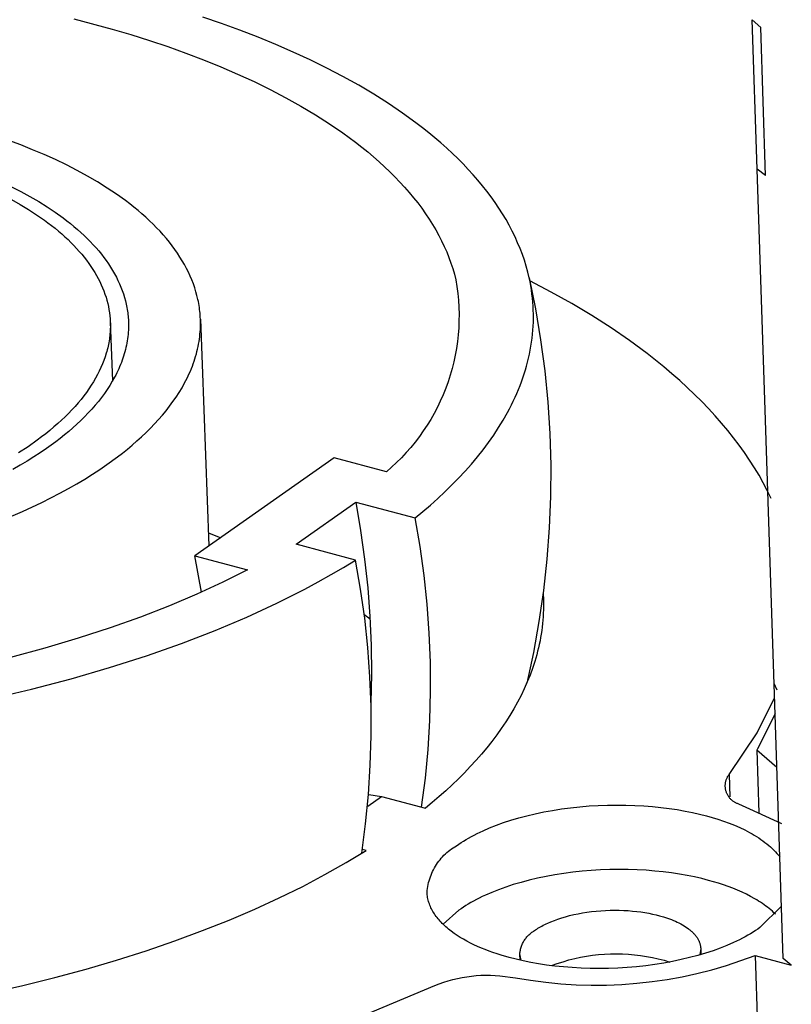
# Model space of a CAD drawing. Header units: millimetres. Extents: x 10249 to 12819, y -11746 to -10122.
# Tile 29 of 37: x 12252 to 12271, y -10481 to -10457. Entities that reach past the tile are written whole.
import ezdxf

# ---------------------------------------------------------------- set-up
doc = ezdxf.new("R2010")
doc.units = ezdxf.units.MM
doc.layers.add('Make2D$Visible$Curvas', color=7, linetype='Continuous')

msp = doc.modelspace()

# ---------------------------------------------------------------- linework, layer by layer
at = {"layer": 'Make2D$Visible$Curvas', "color": 7, "lineweight": -3, "true_color": 0xededed}
for p, q in [((12253.533, -10456.768), (12254.461, -10457.016)), ((12257.124, -10456.881), (12256.669, -10456.725)), ((12254.461, -10457.016), (12254.918, -10457.151)), ((12257.572, -10457.044), (12257.124, -10456.881)), ((12270.167, -10460.428), (12270.048, -10456.789)), ((12270.048, -10456.789), (12270.255, -10456.979)), ((12270.372, -10460.585), (12270.255, -10456.979)), ((12254.918, -10457.151), (12255.37, -10457.293)), ((12258.014, -10457.215), (12257.572, -10457.044)), ((12258.447, -10457.393), (12258.014, -10457.215)), ((12255.37, -10457.293), (12255.815, -10457.443)), ((12255.815, -10457.443), (12256.254, -10457.6)), ((12258.871, -10457.578), (12258.447, -10457.393)), ((12256.254, -10457.6), (12256.684, -10457.763)), ((12259.286, -10457.769), (12258.871, -10457.578)), ((12256.684, -10457.763), (12257.106, -10457.934)), ((12257.106, -10457.934), (12257.518, -10458.112)), ((12259.69, -10457.968), (12259.286, -10457.769)), ((12260.083, -10458.174), (12259.69, -10457.968)), ((12257.518, -10458.112), (12257.921, -10458.297)), ((12260.465, -10458.386), (12260.083, -10458.174)), ((12257.921, -10458.297), (12258.312, -10458.489)), ((12260.834, -10458.605), (12260.465, -10458.386)), ((12258.312, -10458.489), (12258.692, -10458.688)), ((12258.692, -10458.688), (12259.059, -10458.893)), ((12261.189, -10458.83), (12260.834, -10458.605)), ((12259.059, -10458.893), (12259.413, -10459.104)), ((12261.531, -10459.061), (12261.189, -10458.83)), ((12259.413, -10459.104), (12259.753, -10459.322)), ((12261.858, -10459.298), (12261.531, -10459.061)), ((12259.753, -10459.322), (12260.079, -10459.545)), ((12262.016, -10459.419), (12261.858, -10459.298)), ((12262.17, -10459.541), (12262.016, -10459.419)), ((12260.079, -10459.545), (12260.236, -10459.659)), ((12260.236, -10459.659), (12260.39, -10459.774)), ((12262.32, -10459.665), (12262.17, -10459.541)), ((12252.238, -10459.839), (12251.946, -10459.73)), ((12252.524, -10459.953), (12252.238, -10459.839)), ((12260.39, -10459.774), (12260.539, -10459.891)), ((12260.539, -10459.891), (12260.685, -10460.009)), ((12262.466, -10459.789), (12262.32, -10459.665)), ((12262.608, -10459.915), (12262.466, -10459.789)), ((12252.805, -10460.072), (12252.524, -10459.953)), ((12253.08, -10460.196), (12252.805, -10460.072)), ((12260.685, -10460.009), (12260.826, -10460.128)), ((12260.826, -10460.128), (12260.963, -10460.248)), ((12262.746, -10460.043), (12262.608, -10459.915)), ((12262.879, -10460.171), (12262.746, -10460.043)), ((12253.348, -10460.325), (12253.08, -10460.196)), ((12253.609, -10460.458), (12253.348, -10460.325)), ((12260.963, -10460.248), (12261.096, -10460.37)), ((12261.096, -10460.37), (12261.225, -10460.492)), ((12263.008, -10460.301), (12262.879, -10460.171)), ((12263.133, -10460.432), (12263.008, -10460.301)), ((12253.862, -10460.596), (12253.609, -10460.458)), ((12254.107, -10460.739), (12253.862, -10460.596)), ((12261.225, -10460.492), (12261.349, -10460.616)), ((12261.349, -10460.616), (12261.469, -10460.741)), ((12263.253, -10460.564), (12263.133, -10460.432)), ((12263.369, -10460.697), (12263.253, -10460.564)), ((12270.369, -10466.537), (12270.169, -10460.427)), ((12270.372, -10460.585), (12270.169, -10460.427)), ((12252.012, -10460.856), (12252.239, -10460.972)), ((12254.343, -10460.886), (12254.107, -10460.739)), ((12261.469, -10460.741), (12261.584, -10460.867)), ((12263.481, -10460.831), (12263.369, -10460.697)), ((12263.588, -10460.966), (12263.481, -10460.831)), ((12252.239, -10460.972), (12252.46, -10461.093)), ((12252.46, -10461.093), (12252.674, -10461.217)), ((12254.569, -10461.037), (12254.343, -10460.886)), ((12254.786, -10461.193), (12254.569, -10461.037)), ((12261.584, -10460.867), (12261.695, -10460.994)), ((12261.695, -10460.994), (12261.802, -10461.122)), ((12263.69, -10461.102), (12263.588, -10460.966)), ((12252.674, -10461.217), (12252.879, -10461.346)), ((12254.891, -10461.272), (12254.786, -10461.193)), ((12254.993, -10461.352), (12254.891, -10461.272)), ((12261.802, -10461.122), (12261.904, -10461.251)), ((12261.904, -10461.251), (12262.001, -10461.38)), ((12263.787, -10461.238), (12263.69, -10461.102)), ((12263.88, -10461.376), (12263.787, -10461.238)), ((12252.879, -10461.346), (12253.077, -10461.478)), ((12253.077, -10461.478), (12253.266, -10461.614)), ((12255.092, -10461.434), (12254.993, -10461.352)), ((12255.188, -10461.516), (12255.092, -10461.434)), ((12255.282, -10461.599), (12255.188, -10461.516)), ((12262.001, -10461.38), (12262.093, -10461.511)), ((12262.093, -10461.511), (12262.181, -10461.642)), ((12263.968, -10461.514), (12263.88, -10461.376)), ((12264.052, -10461.654), (12263.968, -10461.514)), ((12253.266, -10461.614), (12253.357, -10461.683)), ((12253.357, -10461.683), (12253.446, -10461.753)), ((12253.446, -10461.753), (12253.533, -10461.824)), ((12255.373, -10461.683), (12255.282, -10461.599)), ((12255.461, -10461.768), (12255.373, -10461.683)), ((12255.546, -10461.854), (12255.461, -10461.768)), ((12262.181, -10461.642), (12262.264, -10461.774)), ((12262.264, -10461.774), (12262.343, -10461.906)), ((12264.13, -10461.793), (12264.052, -10461.654)), ((12264.204, -10461.934), (12264.13, -10461.793)), ((12253.533, -10461.824), (12253.617, -10461.895)), ((12253.617, -10461.895), (12253.699, -10461.968)), ((12253.699, -10461.968), (12253.778, -10462.041)), ((12253.778, -10462.041), (12253.854, -10462.115)), ((12255.628, -10461.94), (12255.546, -10461.854)), ((12255.707, -10462.028), (12255.628, -10461.94)), ((12255.783, -10462.116), (12255.707, -10462.028)), ((12262.343, -10461.906), (12262.416, -10462.039)), ((12262.416, -10462.039), (12262.485, -10462.173)), ((12264.273, -10462.075), (12264.204, -10461.934)), ((12253.854, -10462.115), (12253.929, -10462.19)), ((12253.929, -10462.19), (12254, -10462.266)), ((12254, -10462.266), (12254.069, -10462.342)), ((12255.855, -10462.204), (12255.783, -10462.116)), ((12255.925, -10462.294), (12255.855, -10462.204)), ((12255.991, -10462.384), (12255.925, -10462.294)), ((12262.485, -10462.173), (12262.549, -10462.307)), ((12264.336, -10462.217), (12264.273, -10462.075)), ((12264.396, -10462.359), (12264.336, -10462.217)), ((12254.069, -10462.342), (12254.135, -10462.419)), ((12254.135, -10462.419), (12254.199, -10462.496)), ((12254.199, -10462.496), (12254.259, -10462.574)), ((12256.054, -10462.475), (12255.991, -10462.384)), ((12256.114, -10462.566), (12256.054, -10462.475)), ((12262.549, -10462.307), (12262.608, -10462.441)), ((12262.608, -10462.441), (12262.662, -10462.576)), ((12264.45, -10462.502), (12264.396, -10462.359)), ((12264.499, -10462.645), (12264.45, -10462.502)), ((12254.259, -10462.574), (12254.317, -10462.653)), ((12254.317, -10462.653), (12254.372, -10462.732)), ((12254.372, -10462.732), (12254.424, -10462.812)), ((12256.171, -10462.658), (12256.114, -10462.566)), ((12256.224, -10462.751), (12256.171, -10462.658)), ((12256.274, -10462.844), (12256.224, -10462.751)), ((12262.662, -10462.576), (12262.712, -10462.712)), ((12262.712, -10462.712), (12262.757, -10462.848)), ((12264.543, -10462.788), (12264.499, -10462.645)), ((12254.424, -10462.812), (12254.474, -10462.892)), ((12254.474, -10462.892), (12254.52, -10462.973)), ((12254.52, -10462.973), (12254.564, -10463.054)), ((12256.321, -10462.937), (12256.274, -10462.844)), ((12256.364, -10463.031), (12256.321, -10462.937)), ((12262.757, -10462.848), (12262.796, -10462.983)), ((12262.796, -10462.983), (12262.831, -10463.12)), ((12264.582, -10462.932), (12264.543, -10462.788)), ((12264.617, -10463.076), (12264.582, -10462.932)), ((12254.564, -10463.054), (12254.604, -10463.135)), ((12254.604, -10463.135), (12254.642, -10463.217)), ((12254.642, -10463.217), (12254.677, -10463.299)), ((12256.404, -10463.125), (12256.364, -10463.031)), ((12256.44, -10463.22), (12256.404, -10463.125)), ((12256.473, -10463.315), (12256.44, -10463.22)), ((12262.831, -10463.12), (12262.858, -10463.285)), ((12264.637, -10463.173), (12264.617, -10463.076)), ((12264.617, -10463.076), (12264.77, -10463.826)), ((12265.151, -10463.418), (12264.632, -10463.145)), ((12264.655, -10463.271), (12264.637, -10463.173)), ((12254.677, -10463.299), (12254.708, -10463.382)), ((12254.708, -10463.382), (12254.737, -10463.465)), ((12254.737, -10463.465), (12254.763, -10463.548)), ((12256.502, -10463.41), (12256.473, -10463.315)), ((12256.528, -10463.506), (12256.502, -10463.41)), ((12262.858, -10463.285), (12262.879, -10463.452)), ((12262.879, -10463.452), (12262.895, -10463.619)), ((12264.671, -10463.369), (12264.655, -10463.271)), ((12264.685, -10463.467), (12264.671, -10463.369)), ((12264.697, -10463.565), (12264.685, -10463.467)), ((12265.654, -10463.701), (12265.151, -10463.418)), ((12254.763, -10463.548), (12254.786, -10463.631)), ((12254.786, -10463.631), (12254.805, -10463.714)), ((12254.805, -10463.714), (12254.814, -10463.756)), ((12256.551, -10463.601), (12256.528, -10463.506)), ((12256.561, -10463.649), (12256.551, -10463.601)), ((12256.57, -10463.697), (12256.561, -10463.649)), ((12256.578, -10463.745), (12256.57, -10463.697)), ((12262.895, -10463.619), (12262.904, -10463.787)), ((12264.706, -10463.663), (12264.697, -10463.565)), ((12264.713, -10463.76), (12264.706, -10463.663)), ((12266.141, -10463.992), (12265.654, -10463.701)), ((12254.814, -10463.756), (12254.822, -10463.798)), ((12254.822, -10463.798), (12254.829, -10463.84)), ((12254.829, -10463.84), (12254.836, -10463.882)), ((12254.836, -10463.882), (12254.841, -10463.924)), ((12254.841, -10463.924), (12254.846, -10463.965)), ((12254.846, -10463.965), (12254.85, -10464.007)), ((12256.585, -10463.793), (12256.578, -10463.745)), ((12256.592, -10463.841), (12256.585, -10463.793)), ((12256.598, -10463.889), (12256.592, -10463.841)), ((12256.602, -10463.937), (12256.598, -10463.889)), ((12256.606, -10463.985), (12256.602, -10463.937)), ((12262.904, -10463.787), (12262.908, -10463.955)), ((12262.908, -10463.955), (12262.907, -10464.123)), ((12264.717, -10463.858), (12264.713, -10463.76)), ((12264.72, -10463.956), (12264.717, -10463.858)), ((12264.72, -10464.054), (12264.72, -10463.956)), ((12264.77, -10463.826), (12264.896, -10464.581)), ((12254.85, -10464.007), (12254.854, -10464.049)), ((12254.854, -10464.049), (12254.857, -10464.091)), ((12254.857, -10464.091), (12254.859, -10464.133)), ((12254.859, -10464.133), (12254.86, -10464.186)), ((12254.86, -10464.186), (12254.86, -10464.239)), ((12256.609, -10464.033), (12256.606, -10463.985)), ((12256.612, -10464.082), (12256.609, -10464.033)), ((12256.613, -10464.142), (12256.612, -10464.082)), ((12256.612, -10464.082), (12256.818, -10469.601)), ((12256.612, -10464.264), (12256.614, -10464.203)), ((12256.614, -10464.203), (12256.613, -10464.142)), ((12262.907, -10464.123), (12262.9, -10464.29)), ((12264.714, -10464.25), (12264.718, -10464.152)), ((12264.718, -10464.152), (12264.72, -10464.054)), ((12266.609, -10464.292), (12266.141, -10463.992)), ((12254.849, -10464.451), (12254.844, -10464.504)), ((12254.854, -10464.398), (12254.849, -10464.451)), ((12254.857, -10464.345), (12254.854, -10464.398)), ((12254.859, -10464.292), (12254.857, -10464.345)), ((12254.86, -10464.239), (12254.859, -10464.292)), ((12256.594, -10464.506), (12256.601, -10464.445)), ((12256.601, -10464.445), (12256.606, -10464.385)), ((12256.606, -10464.385), (12256.61, -10464.324)), ((12256.61, -10464.324), (12256.612, -10464.264)), ((12262.9, -10464.29), (12262.887, -10464.458)), ((12264.688, -10464.542), (12264.699, -10464.445)), ((12264.699, -10464.445), (12264.708, -10464.347)), ((12264.708, -10464.347), (12264.714, -10464.25)), ((12267.058, -10464.601), (12266.609, -10464.292)), ((12254.82, -10464.663), (12254.809, -10464.715)), ((12254.829, -10464.61), (12254.82, -10464.663)), ((12254.837, -10464.557), (12254.829, -10464.61)), ((12254.844, -10464.504), (12254.837, -10464.557)), ((12256.555, -10464.747), (12256.567, -10464.687)), ((12256.567, -10464.687), (12256.578, -10464.626)), ((12256.578, -10464.626), (12256.587, -10464.566)), ((12256.587, -10464.566), (12256.594, -10464.506)), ((12262.868, -10464.625), (12262.844, -10464.791)), ((12262.887, -10464.458), (12262.868, -10464.625)), ((12264.66, -10464.736), (12264.675, -10464.639)), ((12264.675, -10464.639), (12264.688, -10464.542)), ((12264.896, -10464.581), (12264.997, -10465.34)), ((12267.487, -10464.918), (12267.058, -10464.601)), ((12254.757, -10464.925), (12254.741, -10464.977)), ((12254.772, -10464.873), (12254.757, -10464.925)), ((12254.785, -10464.82), (12254.772, -10464.873)), ((12254.798, -10464.768), (12254.785, -10464.82)), ((12254.809, -10464.715), (12254.798, -10464.768)), ((12256.495, -10464.986), (12256.512, -10464.927)), ((12256.512, -10464.927), (12256.528, -10464.867)), ((12256.528, -10464.867), (12256.542, -10464.807)), ((12256.542, -10464.807), (12256.555, -10464.747)), ((12262.844, -10464.791), (12262.814, -10464.956)), ((12264.602, -10465.027), (12264.624, -10464.93)), ((12264.624, -10464.93), (12264.643, -10464.833)), ((12264.643, -10464.833), (12264.66, -10464.736)), ((12267.693, -10465.079), (12267.487, -10464.918)), ((12254.687, -10465.133), (12254.666, -10465.184)), ((12254.706, -10465.081), (12254.687, -10465.133)), ((12254.724, -10465.029), (12254.706, -10465.081)), ((12254.741, -10464.977), (12254.724, -10465.029)), ((12256.415, -10465.224), (12256.437, -10465.165)), ((12256.437, -10465.165), (12256.458, -10465.105)), ((12256.458, -10465.105), (12256.477, -10465.046)), ((12256.477, -10465.046), (12256.495, -10464.986)), ((12262.779, -10465.12), (12262.738, -10465.283)), ((12262.814, -10464.956), (12262.779, -10465.12)), ((12264.553, -10465.22), (12264.579, -10465.123)), ((12264.579, -10465.123), (12264.602, -10465.027)), ((12267.895, -10465.242), (12267.693, -10465.079)), ((12254.574, -10465.389), (12254.549, -10465.44)), ((12254.599, -10465.338), (12254.574, -10465.389)), ((12254.622, -10465.287), (12254.599, -10465.338)), ((12254.645, -10465.236), (12254.622, -10465.287)), ((12254.666, -10465.184), (12254.645, -10465.236)), ((12256.315, -10465.459), (12256.341, -10465.4)), ((12256.341, -10465.4), (12256.367, -10465.342)), ((12256.367, -10465.342), (12256.392, -10465.283)), ((12256.392, -10465.283), (12256.415, -10465.224)), ((12262.738, -10465.283), (12262.692, -10465.445)), ((12264.464, -10465.507), (12264.495, -10465.411)), ((12264.495, -10465.411), (12264.525, -10465.316)), ((12264.525, -10465.316), (12264.553, -10465.22)), ((12264.997, -10465.34), (12265.071, -10466.101)), ((12268.091, -10465.407), (12267.895, -10465.242)), ((12268.281, -10465.574), (12268.091, -10465.407)), ((12254.466, -10465.591), (12254.405, -10465.691)), ((12254.522, -10465.49), (12254.466, -10465.591)), ((12254.549, -10465.44), (12254.522, -10465.49)), ((12256.163, -10465.748), (12256.227, -10465.633)), ((12256.227, -10465.633), (12256.287, -10465.517)), ((12256.287, -10465.517), (12256.315, -10465.459)), ((12262.64, -10465.604), (12262.583, -10465.762)), ((12262.692, -10465.445), (12262.64, -10465.604)), ((12264.394, -10465.697), (12264.43, -10465.602)), ((12264.43, -10465.602), (12264.464, -10465.507)), ((12268.466, -10465.742), (12268.281, -10465.574)), ((12254.273, -10465.888), (12254.202, -10465.985)), ((12254.341, -10465.79), (12254.273, -10465.888)), ((12254.405, -10465.691), (12254.341, -10465.79)), ((12256.02, -10465.975), (12256.094, -10465.862)), ((12256.094, -10465.862), (12256.163, -10465.748)), ((12262.583, -10465.762), (12262.52, -10465.918)), ((12264.274, -10465.98), (12264.316, -10465.886)), ((12264.316, -10465.886), (12264.356, -10465.792)), ((12264.356, -10465.792), (12264.394, -10465.697)), ((12268.645, -10465.912), (12268.466, -10465.742)), ((12254.126, -10466.081), (12254.047, -10466.176)), ((12254.202, -10465.985), (12254.126, -10466.081)), ((12255.861, -10466.198), (12255.943, -10466.087)), ((12255.943, -10466.087), (12256.02, -10465.975)), ((12262.453, -10466.072), (12262.38, -10466.223)), ((12262.52, -10465.918), (12262.453, -10466.072)), ((12264.185, -10466.167), (12264.23, -10466.074)), ((12264.23, -10466.074), (12264.274, -10465.98)), ((12265.071, -10466.101), (12265.12, -10466.865)), ((12268.818, -10466.084), (12268.645, -10465.912)), ((12268.985, -10466.258), (12268.818, -10466.084)), ((12253.88, -10466.363), (12253.791, -10466.455)), ((12253.965, -10466.27), (12253.88, -10466.363)), ((12254.047, -10466.176), (12253.965, -10466.27)), ((12255.685, -10466.417), (12255.775, -10466.308)), ((12255.775, -10466.308), (12255.861, -10466.198)), ((12262.302, -10466.372), (12262.219, -10466.518)), ((12262.38, -10466.223), (12262.302, -10466.372)), ((12263.983, -10466.537), (12264.088, -10466.353)), ((12264.088, -10466.353), (12264.137, -10466.26)), ((12264.137, -10466.26), (12264.185, -10466.167)), ((12269.146, -10466.433), (12268.985, -10466.258)), ((12253.699, -10466.546), (12253.604, -10466.635)), ((12253.791, -10466.455), (12253.699, -10466.546)), ((12255.493, -10466.631), (12255.591, -10466.525)), ((12255.591, -10466.525), (12255.685, -10466.417)), ((12262.219, -10466.518), (12262.131, -10466.661)), ((12263.871, -10466.72), (12263.983, -10466.537)), ((12269.302, -10466.609), (12269.146, -10466.433)), ((12269.451, -10466.787), (12269.302, -10466.609)), ((12270.797, -10479.646), (12270.369, -10466.537)), ((12253.405, -10466.811), (12253.302, -10466.897)), ((12253.506, -10466.724), (12253.405, -10466.811)), ((12253.604, -10466.635), (12253.506, -10466.724)), ((12255.178, -10466.942), (12255.287, -10466.84)), ((12255.287, -10466.84), (12255.392, -10466.736)), ((12255.392, -10466.736), (12255.493, -10466.631)), ((12262.039, -10466.801), (12261.942, -10466.938)), ((12262.131, -10466.661), (12262.039, -10466.801)), ((12263.752, -10466.901), (12263.871, -10466.72)), ((12269.594, -10466.966), (12269.451, -10466.787)), ((12253.088, -10467.065), (12252.864, -10467.227)), ((12253.196, -10466.981), (12253.088, -10467.065)), ((12253.302, -10466.897), (12253.196, -10466.981)), ((12254.952, -10467.143), (12255.067, -10467.044)), ((12255.067, -10467.044), (12255.178, -10466.942)), ((12261.84, -10467.072), (12261.733, -10467.202)), ((12261.942, -10466.938), (12261.84, -10467.072)), ((12263.493, -10467.258), (12263.626, -10467.08)), ((12263.626, -10467.08), (12263.752, -10466.901)), ((12265.12, -10466.865), (12265.141, -10467.63)), ((12269.73, -10467.147), (12269.594, -10466.966)), ((12252.713, -10467.33), (12252.556, -10467.433)), ((12252.864, -10467.227), (12252.713, -10467.33)), ((12254.713, -10467.338), (12254.834, -10467.241)), ((12254.834, -10467.241), (12254.952, -10467.143)), ((12261.623, -10467.328), (12261.508, -10467.451)), ((12261.733, -10467.202), (12261.623, -10467.328)), ((12263.354, -10467.433), (12263.493, -10467.258)), ((12269.86, -10467.329), (12269.73, -10467.147)), ((12269.984, -10467.511), (12269.86, -10467.329)), ((12252.393, -10467.535), (12252.223, -10467.636)), ((12252.556, -10467.433), (12252.393, -10467.535)), ((12254.333, -10467.62), (12254.589, -10467.434)), ((12254.589, -10467.434), (12254.713, -10467.338)), ((12259.864, -10467.454), (12256.479, -10469.84)), ((12261.14, -10467.794), (12259.864, -10467.454)), ((12261.389, -10467.569), (12261.266, -10467.684)), ((12261.508, -10467.451), (12261.389, -10467.569)), ((12263.209, -10467.607), (12263.354, -10467.433)), ((12270.102, -10467.695), (12269.984, -10467.511)), ((12252.223, -10467.636), (12252.047, -10467.737)), ((12253.981, -10467.855), (12254.16, -10467.738)), ((12254.16, -10467.738), (12254.333, -10467.62)), ((12261.266, -10467.684), (12261.14, -10467.794)), ((12262.899, -10467.948), (12263.057, -10467.778)), ((12263.057, -10467.778), (12263.209, -10467.607)), ((12265.141, -10467.63), (12265.137, -10468.396)), ((12270.213, -10467.88), (12270.102, -10467.695)), ((12253.6, -10468.089), (12253.794, -10467.972)), ((12253.794, -10467.972), (12253.981, -10467.855)), ((12262.735, -10468.115), (12262.899, -10467.948)), ((12270.317, -10468.066), (12270.213, -10467.88)), ((12253.189, -10468.318), (12253.398, -10468.204)), ((12253.398, -10468.204), (12253.6, -10468.089)), ((12262.391, -10468.444), (12262.566, -10468.281)), ((12262.566, -10468.281), (12262.735, -10468.115)), ((12270.415, -10468.253), (12270.317, -10468.066)), ((12270.506, -10468.441), (12270.415, -10468.253)), ((12252.749, -10468.543), (12252.973, -10468.431)), ((12252.973, -10468.431), (12253.189, -10468.318)), ((12262.211, -10468.604), (12262.391, -10468.444)), ((12265.137, -10468.396), (12265.105, -10469.161)), ((12251.781, -10468.976), (12252.279, -10468.763)), ((12252.279, -10468.763), (12252.749, -10468.543)), ((12258.945, -10469.557), (12260.395, -10468.534)), ((12260.395, -10468.534), (12261.837, -10468.919)), ((12260.395, -10468.534), (12260.513, -10469.225)), ((12261.837, -10468.919), (12262.026, -10468.763)), ((12262.026, -10468.763), (12262.211, -10468.604)), ((12261.958, -10469.615), (12261.837, -10468.919)), ((12260.513, -10469.225), (12260.609, -10469.92)), ((12265.105, -10469.161), (12265.048, -10469.924)), ((12256.806, -10469.281), (12257.109, -10469.399)), ((12260.388, -10469.943), (12258.945, -10469.557)), ((12262.057, -10470.316), (12261.958, -10469.615)), ((12256.635, -10470.724), (12256.479, -10469.84)), ((12256.479, -10469.84), (12257.756, -10470.182)), ((12260.096, -10470.122), (12260.388, -10469.943)), ((12260.511, -10470.649), (12260.388, -10469.943)), ((12260.609, -10469.92), (12260.684, -10470.617)), ((12265.048, -10469.924), (12264.964, -10470.685)), ((12257.756, -10470.182), (12257.161, -10470.48)), ((12259.792, -10470.299), (12260.096, -10470.122)), ((12259.478, -10470.476), (12259.792, -10470.299)), ((12262.132, -10471.02), (12262.057, -10470.316)), ((12257.161, -10470.48), (12256.528, -10470.771)), ((12258.468, -10470.995), (12259.152, -10470.651)), ((12259.152, -10470.651), (12259.478, -10470.476)), ((12260.611, -10471.36), (12260.511, -10470.649)), ((12260.684, -10470.617), (12260.737, -10471.317)), ((12264.964, -10470.685), (12264.854, -10471.442)), ((12256.528, -10470.771), (12255.858, -10471.055)), ((12264.954, -10470.764), (12264.961, -10470.902)), ((12264.961, -10470.902), (12264.963, -10470.987)), ((12255.858, -10471.055), (12255.152, -10471.33)), ((12257.739, -10471.332), (12258.468, -10470.995)), ((12262.183, -10471.725), (12262.132, -10471.02)), ((12264.963, -10471.155), (12264.96, -10471.239)), ((12264.963, -10470.987), (12264.964, -10471.071)), ((12264.964, -10471.071), (12264.963, -10471.155)), ((12255.152, -10471.33), (12254.411, -10471.595)), ((12256.967, -10471.658), (12257.739, -10471.332)), ((12260.593, -10471.263), (12260.741, -10471.373)), ((12260.687, -10472.073), (12260.611, -10471.36)), ((12260.737, -10471.317), (12260.768, -10472.017)), ((12264.955, -10471.323), (12264.949, -10471.408)), ((12264.96, -10471.239), (12264.955, -10471.323)), ((12254.411, -10471.595), (12253.636, -10471.849)), ((12264.854, -10471.442), (12264.718, -10472.196)), ((12264.933, -10471.576), (12264.922, -10471.66)), ((12264.942, -10471.492), (12264.933, -10471.576)), ((12264.949, -10471.408), (12264.942, -10471.492)), ((12253.636, -10471.849), (12252.827, -10472.09)), ((12256.152, -10471.974), (12256.967, -10471.658)), ((12262.211, -10472.432), (12262.183, -10471.725)), ((12264.895, -10471.828), (12264.88, -10471.912)), ((12264.909, -10471.744), (12264.895, -10471.828)), ((12264.922, -10471.66), (12264.909, -10471.744)), ((12252.827, -10472.09), (12251.988, -10472.316)), ((12255.296, -10472.276), (12256.152, -10471.974)), ((12260.738, -10472.789), (12260.687, -10472.073)), ((12260.768, -10472.017), (12260.777, -10472.719)), ((12264.844, -10472.08), (12264.823, -10472.163)), ((12264.863, -10471.996), (12264.844, -10472.08)), ((12264.88, -10471.912), (12264.863, -10471.996)), ((12254.4, -10472.563), (12255.296, -10472.276)), ((12264.718, -10472.196), (12264.556, -10472.944)), ((12264.778, -10472.33), (12264.753, -10472.414)), ((12264.802, -10472.247), (12264.778, -10472.33)), ((12264.823, -10472.163), (12264.802, -10472.247)), ((12253.467, -10472.835), (12254.4, -10472.563)), ((12262.216, -10473.14), (12262.211, -10472.432)), ((12264.698, -10472.58), (12264.637, -10472.746)), ((12264.753, -10472.414), (12264.698, -10472.58)), ((12252.499, -10473.088), (12253.467, -10472.835)), ((12260.766, -10473.505), (12260.738, -10472.789)), ((12260.777, -10472.719), (12260.763, -10473.42)), ((12264.637, -10472.746), (12264.57, -10472.911)), ((12264.497, -10473.076), (12264.419, -10473.239)), ((12264.57, -10472.911), (12264.497, -10473.076)), ((12270.658, -10473.112), (12270.578, -10472.946)), ((12251.5, -10473.323), (12252.499, -10473.088)), ((12262.196, -10473.847), (12262.216, -10473.14)), ((12264.419, -10473.239), (12264.334, -10473.402)), ((12270.165, -10474.15), (12270.591, -10473.295)), ((12260.769, -10474.223), (12260.766, -10473.505)), ((12264.334, -10473.402), (12264.243, -10473.564)), ((12264.147, -10473.725), (12264.045, -10473.885)), ((12264.243, -10473.564), (12264.147, -10473.725)), ((12270.603, -10473.688), (12270.178, -10474.542)), ((12262.154, -10474.553), (12262.196, -10473.847)), ((12264.045, -10473.885), (12263.938, -10474.044)), ((12260.748, -10474.94), (12260.769, -10474.223)), ((12263.825, -10474.201), (12263.707, -10474.358)), ((12263.938, -10474.044), (12263.825, -10474.201)), ((12269.484, -10475.162), (12270.165, -10474.15)), ((12263.583, -10474.513), (12263.455, -10474.667)), ((12263.707, -10474.358), (12263.583, -10474.513)), ((12262.088, -10475.257), (12262.154, -10474.553)), ((12263.455, -10474.667), (12263.322, -10474.819)), ((12270.178, -10474.542), (12270.159, -10474.575)), ((12270.159, -10474.575), (12270.209, -10476.095)), ((12270.645, -10474.99), (12270.159, -10474.575)), ((12260.702, -10475.655), (12260.748, -10474.94)), ((12263.183, -10474.97), (12263.04, -10475.12)), ((12263.322, -10474.819), (12263.183, -10474.97)), ((12263.04, -10475.12), (12262.893, -10475.268)), ((12269.434, -10475.245), (12269.442, -10475.231)), ((12269.442, -10475.231), (12269.449, -10475.216)), ((12269.449, -10475.216), (12269.457, -10475.202)), ((12269.457, -10475.202), (12269.466, -10475.188)), ((12269.466, -10475.188), (12269.475, -10475.175)), ((12269.475, -10475.175), (12269.484, -10475.162)), ((12269.484, -10475.162), (12269.502, -10475.71)), ((12261.998, -10475.959), (12262.088, -10475.257)), ((12262.74, -10475.414), (12262.584, -10475.559)), ((12262.893, -10475.268), (12262.74, -10475.414)), ((12269.391, -10475.433), (12269.392, -10475.417)), ((12269.391, -10475.45), (12269.391, -10475.433)), ((12269.392, -10475.466), (12269.391, -10475.45)), ((12269.392, -10475.417), (12269.393, -10475.401)), ((12269.393, -10475.482), (12269.392, -10475.466)), ((12269.393, -10475.401), (12269.395, -10475.385)), ((12269.395, -10475.385), (12269.397, -10475.369)), ((12269.397, -10475.369), (12269.4, -10475.353)), ((12269.4, -10475.353), (12269.403, -10475.337)), ((12269.403, -10475.337), (12269.407, -10475.321)), ((12269.407, -10475.321), (12269.411, -10475.306)), ((12269.411, -10475.306), (12269.416, -10475.29)), ((12269.416, -10475.29), (12269.422, -10475.275)), ((12269.422, -10475.275), (12269.428, -10475.26)), ((12269.428, -10475.26), (12269.434, -10475.245)), ((12260.633, -10476.369), (12260.702, -10475.655)), ((12260.685, -10475.933), (12261.018, -10475.696)), ((12260.711, -10475.648), (12261.018, -10475.696)), ((12261.018, -10475.696), (12262.088, -10475.984)), ((12262.423, -10475.703), (12262.258, -10475.844)), ((12262.584, -10475.559), (12262.423, -10475.703)), ((12269.395, -10475.498), (12269.393, -10475.482)), ((12269.397, -10475.514), (12269.395, -10475.498)), ((12269.4, -10475.53), (12269.397, -10475.514)), ((12269.403, -10475.546), (12269.4, -10475.53)), ((12269.407, -10475.562), (12269.403, -10475.546)), ((12269.412, -10475.577), (12269.407, -10475.562)), ((12269.417, -10475.593), (12269.412, -10475.577)), ((12269.423, -10475.608), (12269.417, -10475.593)), ((12269.429, -10475.623), (12269.423, -10475.608)), ((12269.435, -10475.638), (12269.429, -10475.623)), ((12269.442, -10475.652), (12269.435, -10475.638)), ((12269.45, -10475.666), (12269.442, -10475.652)), ((12269.458, -10475.681), (12269.45, -10475.666)), ((12269.467, -10475.694), (12269.458, -10475.681)), ((12269.476, -10475.708), (12269.467, -10475.694)), ((12269.485, -10475.721), (12269.476, -10475.708)), ((12269.495, -10475.734), (12269.485, -10475.721)), ((12262.258, -10475.844), (12262.088, -10475.984)), ((12265.625, -10475.974), (12265.849, -10475.95)), ((12265.849, -10475.95), (12266.074, -10475.931)), ((12266.074, -10475.931), (12266.3, -10475.918)), ((12266.3, -10475.918), (12266.526, -10475.91)), ((12266.526, -10475.91), (12266.75, -10475.907)), ((12266.75, -10475.907), (12266.973, -10475.909)), ((12266.973, -10475.909), (12267.192, -10475.916)), ((12267.192, -10475.916), (12267.408, -10475.928)), ((12267.408, -10475.928), (12267.62, -10475.945)), ((12267.62, -10475.945), (12267.826, -10475.966)), ((12269.506, -10475.746), (12269.495, -10475.734)), ((12269.517, -10475.758), (12269.506, -10475.746)), ((12269.528, -10475.77), (12269.517, -10475.758)), ((12269.54, -10475.781), (12269.528, -10475.77)), ((12269.552, -10475.792), (12269.54, -10475.781)), ((12269.564, -10475.802), (12269.552, -10475.792)), ((12269.577, -10475.812), (12269.564, -10475.802)), ((12269.59, -10475.821), (12269.577, -10475.812)), ((12269.604, -10475.831), (12269.59, -10475.821)), ((12269.617, -10475.839), (12269.604, -10475.831)), ((12269.631, -10475.847), (12269.617, -10475.839)), ((12269.646, -10475.855), (12269.631, -10475.847)), ((12269.66, -10475.862), (12269.646, -10475.855)), ((12269.675, -10475.868), (12269.66, -10475.862)), ((12269.69, -10475.874), (12269.675, -10475.868)), ((12269.705, -10475.88), (12269.69, -10475.874)), ((12269.721, -10475.885), (12269.705, -10475.88)), ((12269.993, -10476.012), (12269.721, -10475.885)), ((12264.363, -10476.22), (12264.56, -10476.168)), ((12264.56, -10476.168), (12264.763, -10476.12)), ((12264.763, -10476.12), (12264.972, -10476.076)), ((12264.972, -10476.076), (12265.186, -10476.037)), ((12265.186, -10476.037), (12265.404, -10476.003)), ((12265.404, -10476.003), (12265.625, -10475.974)), ((12267.826, -10475.966), (12268.028, -10475.991)), ((12268.028, -10475.991), (12268.223, -10476.02)), ((12268.223, -10476.02), (12268.411, -10476.054)), ((12268.411, -10476.054), (12268.593, -10476.09)), ((12268.593, -10476.09), (12268.767, -10476.13)), ((12268.767, -10476.13), (12268.934, -10476.172)), ((12268.934, -10476.172), (12269.074, -10476.212)), ((12270.765, -10476.366), (12269.993, -10476.012)), ((12260.539, -10477.08), (12260.633, -10476.369)), ((12263.651, -10476.464), (12263.817, -10476.398)), ((12263.817, -10476.398), (12263.991, -10476.335)), ((12263.991, -10476.335), (12264.173, -10476.276)), ((12264.173, -10476.276), (12264.363, -10476.22)), ((12269.074, -10476.212), (12269.213, -10476.254)), ((12269.213, -10476.254), (12269.35, -10476.3)), ((12269.35, -10476.3), (12269.484, -10476.349)), ((12269.484, -10476.349), (12269.615, -10476.401)), ((12269.615, -10476.401), (12269.742, -10476.457)), ((12263.142, -10476.711), (12263.208, -10476.674)), ((12263.208, -10476.674), (12263.276, -10476.638)), ((12263.276, -10476.638), (12263.346, -10476.602)), ((12263.346, -10476.602), (12263.419, -10476.567)), ((12263.419, -10476.567), (12263.494, -10476.532)), ((12263.494, -10476.532), (12263.651, -10476.464)), ((12269.742, -10476.457), (12269.866, -10476.515)), ((12269.866, -10476.515), (12269.926, -10476.546)), ((12269.926, -10476.546), (12269.984, -10476.577)), ((12269.984, -10476.577), (12270.042, -10476.609)), ((12270.042, -10476.609), (12270.098, -10476.642)), ((12270.098, -10476.642), (12270.153, -10476.675)), ((12270.153, -10476.675), (12270.207, -10476.709)), ((12262.806, -10476.923), (12262.847, -10476.898)), ((12262.847, -10476.898), (12262.902, -10476.86)), ((12262.902, -10476.86), (12262.958, -10476.822)), ((12262.958, -10476.822), (12263.017, -10476.785)), ((12263.017, -10476.785), (12263.078, -10476.748)), ((12263.078, -10476.748), (12263.142, -10476.711)), ((12270.207, -10476.709), (12270.259, -10476.744)), ((12270.259, -10476.744), (12270.309, -10476.78)), ((12270.309, -10476.78), (12270.358, -10476.816)), ((12270.358, -10476.816), (12270.405, -10476.853)), ((12270.405, -10476.853), (12270.45, -10476.89)), ((12270.45, -10476.89), (12270.494, -10476.928)), ((12260.158, -10477.31), (12260.644, -10477.015)), ((12260.644, -10477.015), (12260.553, -10476.991)), ((12262.508, -10477.166), (12262.542, -10477.131)), ((12262.542, -10477.131), (12262.576, -10477.098)), ((12262.576, -10477.098), (12262.612, -10477.066)), ((12262.612, -10477.066), (12262.649, -10477.034)), ((12262.649, -10477.034), (12262.687, -10477.004)), ((12262.687, -10477.004), (12262.725, -10476.976)), ((12262.725, -10476.976), (12262.765, -10476.949)), ((12262.765, -10476.949), (12262.806, -10476.923)), ((12270.494, -10476.928), (12270.536, -10476.967)), ((12270.536, -10476.967), (12270.576, -10477.006)), ((12270.576, -10477.006), (12270.614, -10477.046)), ((12270.614, -10477.046), (12270.65, -10477.086)), ((12270.65, -10477.086), (12270.684, -10477.127)), ((12270.684, -10477.127), (12270.7, -10477.147)), ((12270.7, -10477.147), (12270.716, -10477.168)), ((12259.644, -10477.602), (12260.158, -10477.31)), ((12262.31, -10477.438), (12262.334, -10477.397)), ((12262.334, -10477.397), (12262.36, -10477.356)), ((12262.36, -10477.356), (12262.387, -10477.316)), ((12262.387, -10477.316), (12262.415, -10477.277)), ((12262.415, -10477.277), (12262.445, -10477.239)), ((12262.445, -10477.239), (12262.476, -10477.202)), ((12262.476, -10477.202), (12262.508, -10477.166)), ((12259.102, -10477.888), (12259.644, -10477.602)), ((12262.21, -10477.657), (12262.227, -10477.612)), ((12262.227, -10477.612), (12262.245, -10477.568)), ((12262.245, -10477.568), (12262.265, -10477.524)), ((12262.265, -10477.524), (12262.287, -10477.481)), ((12262.287, -10477.481), (12262.31, -10477.438)), ((12265.24, -10477.607), (12265.026, -10477.646)), ((12265.458, -10477.573), (12265.24, -10477.607)), ((12265.679, -10477.543), (12265.458, -10477.573)), ((12265.903, -10477.519), (12265.679, -10477.543)), ((12266.128, -10477.501), (12265.903, -10477.519)), ((12266.354, -10477.487), (12266.128, -10477.501)), ((12266.579, -10477.479), (12266.354, -10477.487)), ((12266.804, -10477.476), (12266.579, -10477.479)), ((12267.026, -10477.478), (12266.804, -10477.476)), ((12267.245, -10477.485), (12267.026, -10477.478)), ((12267.461, -10477.497), (12267.245, -10477.485)), ((12267.673, -10477.514), (12267.461, -10477.497)), ((12267.879, -10477.535), (12267.673, -10477.514)), ((12268.08, -10477.56), (12267.879, -10477.535)), ((12268.275, -10477.59), (12268.08, -10477.56)), ((12268.464, -10477.623), (12268.275, -10477.59)), ((12268.645, -10477.659), (12268.464, -10477.623)), ((12262.149, -10477.89), (12262.158, -10477.843)), ((12262.158, -10477.843), (12262.168, -10477.796)), ((12262.168, -10477.796), (12262.181, -10477.749)), ((12262.181, -10477.749), (12262.194, -10477.703)), ((12262.194, -10477.703), (12262.21, -10477.657)), ((12264.228, -10477.846), (12264.046, -10477.905)), ((12264.418, -10477.79), (12264.228, -10477.846)), ((12264.614, -10477.737), (12264.418, -10477.79)), ((12264.817, -10477.689), (12264.614, -10477.737)), ((12265.026, -10477.646), (12264.817, -10477.689)), ((12268.819, -10477.699), (12268.645, -10477.659)), ((12268.986, -10477.742), (12268.819, -10477.699)), ((12269.107, -10477.776), (12268.986, -10477.742)), ((12269.227, -10477.812), (12269.107, -10477.776)), ((12269.346, -10477.85), (12269.227, -10477.812)), ((12269.462, -10477.892), (12269.346, -10477.85)), ((12258.532, -10478.168), (12259.102, -10477.888)), ((12262.131, -10478.034), (12262.135, -10477.986)), ((12262.132, -10478.049), (12262.131, -10478.034)), ((12262.133, -10478.065), (12262.132, -10478.049)), ((12262.134, -10478.081), (12262.133, -10478.065)), ((12262.135, -10478.096), (12262.134, -10478.081)), ((12262.135, -10477.986), (12262.141, -10477.938)), ((12262.139, -10478.128), (12262.135, -10478.096)), ((12262.141, -10477.938), (12262.149, -10477.89)), ((12263.55, -10478.102), (12263.475, -10478.137)), ((12263.706, -10478.034), (12263.55, -10478.102)), ((12263.872, -10477.968), (12263.706, -10478.034)), ((12264.046, -10477.905), (12263.872, -10477.968)), ((12269.577, -10477.935), (12269.462, -10477.892)), ((12269.689, -10477.981), (12269.577, -10477.935)), ((12269.799, -10478.029), (12269.689, -10477.981)), ((12269.905, -10478.079), (12269.799, -10478.029)), ((12270.008, -10478.132), (12269.905, -10478.079)), ((12257.935, -10478.442), (12258.532, -10478.168)), ((12262.144, -10478.159), (12262.139, -10478.128)), ((12262.15, -10478.19), (12262.144, -10478.159)), ((12262.158, -10478.222), (12262.15, -10478.19)), ((12262.166, -10478.253), (12262.158, -10478.222)), ((12262.175, -10478.284), (12262.166, -10478.253)), ((12262.186, -10478.315), (12262.175, -10478.284)), ((12262.198, -10478.346), (12262.186, -10478.315)), ((12262.21, -10478.377), (12262.198, -10478.346)), ((12263.073, -10478.355), (12263.014, -10478.393)), ((12263.134, -10478.318), (12263.073, -10478.355)), ((12263.197, -10478.281), (12263.134, -10478.318)), ((12263.263, -10478.244), (12263.197, -10478.281)), ((12263.331, -10478.208), (12263.263, -10478.244)), ((12263.402, -10478.172), (12263.331, -10478.208)), ((12263.475, -10478.137), (12263.402, -10478.172)), ((12270.108, -10478.187), (12270.008, -10478.132)), ((12270.156, -10478.216), (12270.108, -10478.187)), ((12270.203, -10478.245), (12270.156, -10478.216)), ((12270.25, -10478.274), (12270.203, -10478.245)), ((12270.295, -10478.304), (12270.25, -10478.274)), ((12270.339, -10478.335), (12270.295, -10478.304)), ((12270.381, -10478.366), (12270.339, -10478.335)), ((12257.312, -10478.708), (12257.935, -10478.442)), ((12262.224, -10478.408), (12262.21, -10478.377)), ((12262.239, -10478.438), (12262.224, -10478.408)), ((12262.255, -10478.469), (12262.239, -10478.438)), ((12262.272, -10478.499), (12262.255, -10478.469)), ((12262.291, -10478.529), (12262.272, -10478.499)), ((12262.31, -10478.559), (12262.291, -10478.529)), ((12262.33, -10478.589), (12262.31, -10478.559)), ((12262.352, -10478.618), (12262.33, -10478.589)), ((12262.903, -10478.469), (12262.519, -10478.807)), ((12262.957, -10478.431), (12262.903, -10478.469)), ((12263.014, -10478.393), (12262.957, -10478.431)), ((12265.602, -10478.6), (12265.703, -10478.576)), ((12265.703, -10478.576), (12265.808, -10478.554)), ((12265.808, -10478.554), (12265.915, -10478.534)), ((12265.915, -10478.534), (12266.024, -10478.517)), ((12266.024, -10478.517), (12266.134, -10478.503)), ((12266.134, -10478.503), (12266.246, -10478.491)), ((12266.246, -10478.491), (12266.359, -10478.481)), ((12266.359, -10478.481), (12266.472, -10478.474)), ((12266.472, -10478.474), (12266.585, -10478.47)), ((12266.585, -10478.47), (12266.697, -10478.469)), ((12266.697, -10478.469), (12266.809, -10478.47)), ((12266.809, -10478.47), (12266.918, -10478.473)), ((12266.918, -10478.473), (12267.027, -10478.479)), ((12267.027, -10478.479), (12267.132, -10478.488)), ((12267.132, -10478.488), (12267.236, -10478.498)), ((12267.236, -10478.498), (12267.336, -10478.511)), ((12267.336, -10478.511), (12267.434, -10478.526)), ((12267.434, -10478.526), (12267.528, -10478.542)), ((12267.528, -10478.542), (12267.619, -10478.561)), ((12267.619, -10478.561), (12267.706, -10478.581)), ((12267.706, -10478.581), (12267.79, -10478.602)), ((12270.757, -10478.367), (12270.236, -10478.888)), ((12270.423, -10478.397), (12270.381, -10478.366)), ((12270.463, -10478.429), (12270.423, -10478.397)), ((12270.502, -10478.461), (12270.463, -10478.429)), ((12270.54, -10478.494), (12270.502, -10478.461)), ((12270.576, -10478.528), (12270.54, -10478.494)), ((12270.611, -10478.561), (12270.576, -10478.528)), ((12256.662, -10478.966), (12257.312, -10478.708)), ((12262.374, -10478.648), (12262.352, -10478.618)), ((12262.398, -10478.677), (12262.374, -10478.648)), ((12262.422, -10478.706), (12262.398, -10478.677)), ((12262.447, -10478.735), (12262.422, -10478.706)), ((12262.474, -10478.763), (12262.447, -10478.735)), ((12262.501, -10478.791), (12262.474, -10478.763)), ((12262.53, -10478.819), (12262.501, -10478.791)), ((12262.559, -10478.847), (12262.53, -10478.819)), ((12264.926, -10478.854), (12264.96, -10478.835)), ((12264.96, -10478.835), (12264.995, -10478.817)), ((12264.995, -10478.817), (12265.031, -10478.8)), ((12265.031, -10478.8), (12265.069, -10478.782)), ((12265.069, -10478.782), (12265.147, -10478.748)), ((12265.147, -10478.748), (12265.23, -10478.715)), ((12265.23, -10478.715), (12265.317, -10478.684)), ((12265.317, -10478.684), (12265.408, -10478.654)), ((12265.408, -10478.654), (12265.503, -10478.626)), ((12265.503, -10478.626), (12265.602, -10478.6)), ((12267.79, -10478.602), (12267.89, -10478.631)), ((12267.89, -10478.631), (12267.939, -10478.646)), ((12267.939, -10478.646), (12267.988, -10478.663)), ((12267.988, -10478.663), (12268.036, -10478.68)), ((12268.036, -10478.68), (12268.083, -10478.698)), ((12268.083, -10478.698), (12268.13, -10478.717)), ((12268.13, -10478.717), (12268.176, -10478.736)), ((12268.176, -10478.736), (12268.22, -10478.757)), ((12268.22, -10478.757), (12268.264, -10478.778)), ((12268.264, -10478.778), (12268.306, -10478.8)), ((12268.306, -10478.8), (12268.347, -10478.823)), ((12268.347, -10478.823), (12268.387, -10478.847)), ((12255.988, -10479.215), (12256.662, -10478.966)), ((12262.589, -10478.874), (12262.559, -10478.847)), ((12262.621, -10478.901), (12262.589, -10478.874)), ((12262.653, -10478.928), (12262.621, -10478.901)), ((12262.686, -10478.954), (12262.653, -10478.928)), ((12262.719, -10478.98), (12262.686, -10478.954)), ((12262.79, -10479.032), (12262.719, -10478.98)), ((12262.863, -10479.082), (12262.79, -10479.032)), ((12264.594, -10479.083), (12264.611, -10479.066)), ((12264.611, -10479.066), (12264.629, -10479.05)), ((12264.629, -10479.05), (12264.647, -10479.034)), ((12264.647, -10479.034), (12264.666, -10479.019)), ((12264.666, -10479.019), (12264.685, -10479.005)), ((12264.685, -10479.005), (12264.705, -10478.991)), ((12264.705, -10478.991), (12264.725, -10478.978)), ((12264.725, -10478.978), (12264.746, -10478.966)), ((12264.746, -10478.966), (12264.773, -10478.947)), ((12264.773, -10478.947), (12264.801, -10478.928)), ((12264.801, -10478.928), (12264.831, -10478.909)), ((12264.831, -10478.909), (12264.861, -10478.891)), ((12264.861, -10478.891), (12264.893, -10478.872)), ((12264.893, -10478.872), (12264.926, -10478.854)), ((12268.387, -10478.847), (12268.425, -10478.871)), ((12268.425, -10478.871), (12268.462, -10478.896)), ((12268.462, -10478.896), (12268.497, -10478.922)), ((12268.497, -10478.922), (12268.514, -10478.935)), ((12268.514, -10478.935), (12268.531, -10478.948)), ((12268.531, -10478.948), (12268.547, -10478.962)), ((12268.547, -10478.962), (12268.563, -10478.975)), ((12268.563, -10478.975), (12268.578, -10478.989)), ((12268.578, -10478.989), (12268.593, -10479.003)), ((12268.593, -10479.003), (12268.607, -10479.017)), ((12268.607, -10479.017), (12268.621, -10479.031)), ((12268.621, -10479.031), (12268.634, -10479.045)), ((12268.634, -10479.045), (12268.647, -10479.06)), ((12268.647, -10479.06), (12268.659, -10479.074)), ((12268.659, -10479.074), (12268.671, -10479.089)), ((12269.942, -10479.077), (12269.876, -10479.114)), ((12270.006, -10479.04), (12269.942, -10479.077)), ((12270.067, -10479.002), (12270.006, -10479.04)), ((12270.125, -10478.964), (12270.067, -10479.002)), ((12270.182, -10478.926), (12270.125, -10478.964)), ((12270.236, -10478.888), (12270.182, -10478.926)), ((12255.29, -10479.454), (12255.988, -10479.215)), ((12262.939, -10479.13), (12262.863, -10479.082)), ((12263.018, -10479.177), (12262.939, -10479.13)), ((12263.1, -10479.223), (12263.018, -10479.177)), ((12263.185, -10479.267), (12263.1, -10479.223)), ((12263.272, -10479.309), (12263.185, -10479.267)), ((12263.361, -10479.35), (12263.272, -10479.309)), ((12264.437, -10479.323), (12264.446, -10479.301)), ((12264.446, -10479.301), (12264.456, -10479.279)), ((12264.456, -10479.279), (12264.467, -10479.257)), ((12264.467, -10479.257), (12264.478, -10479.236)), ((12264.478, -10479.236), (12264.49, -10479.215)), ((12264.49, -10479.215), (12264.503, -10479.195)), ((12264.503, -10479.195), (12264.516, -10479.175)), ((12264.516, -10479.175), (12264.531, -10479.155)), ((12264.531, -10479.155), (12264.545, -10479.137)), ((12264.545, -10479.137), (12264.561, -10479.118)), ((12264.561, -10479.118), (12264.577, -10479.1)), ((12264.577, -10479.1), (12264.594, -10479.083)), ((12268.671, -10479.089), (12268.682, -10479.104)), ((12268.682, -10479.104), (12268.693, -10479.119)), ((12268.693, -10479.119), (12268.703, -10479.134)), ((12268.703, -10479.134), (12268.713, -10479.149)), ((12268.713, -10479.149), (12268.722, -10479.164)), ((12268.722, -10479.164), (12268.73, -10479.179)), ((12268.73, -10479.179), (12268.738, -10479.194)), ((12268.738, -10479.194), (12268.746, -10479.21)), ((12268.746, -10479.21), (12268.753, -10479.225)), ((12268.753, -10479.225), (12268.759, -10479.241)), ((12268.759, -10479.241), (12268.765, -10479.256)), ((12268.765, -10479.256), (12268.77, -10479.272)), ((12268.77, -10479.272), (12268.775, -10479.287)), ((12268.775, -10479.287), (12268.779, -10479.303)), ((12268.779, -10479.303), (12268.783, -10479.319)), ((12269.59, -10479.257), (12269.433, -10479.325)), ((12269.665, -10479.222), (12269.59, -10479.257)), ((12269.738, -10479.186), (12269.665, -10479.222)), ((12269.808, -10479.15), (12269.738, -10479.186)), ((12269.876, -10479.114), (12269.808, -10479.15)), ((12254.569, -10479.683), (12255.29, -10479.454)), ((12263.452, -10479.389), (12263.361, -10479.35)), ((12263.545, -10479.427), (12263.452, -10479.389)), ((12263.639, -10479.463), (12263.545, -10479.427)), ((12263.735, -10479.498), (12263.639, -10479.463)), ((12263.833, -10479.53), (12263.735, -10479.498)), ((12263.931, -10479.562), (12263.833, -10479.53)), ((12264.389, -10479.533), (12264.391, -10479.509)), ((12264.423, -10479.691), (12264.389, -10479.533)), ((12264.394, -10479.685), (12264.389, -10479.533)), ((12264.391, -10479.509), (12264.394, -10479.485)), ((12264.394, -10479.485), (12264.398, -10479.462)), ((12264.398, -10479.462), (12264.402, -10479.438)), ((12264.402, -10479.438), (12264.408, -10479.415)), ((12264.408, -10479.415), (12264.414, -10479.391)), ((12264.414, -10479.391), (12264.421, -10479.368)), ((12264.421, -10479.368), (12264.428, -10479.345)), ((12264.428, -10479.345), (12264.437, -10479.323)), ((12266.157, -10479.565), (12266.303, -10479.549)), ((12266.303, -10479.549), (12266.449, -10479.537)), ((12266.449, -10479.537), (12266.595, -10479.53)), ((12266.595, -10479.53), (12266.742, -10479.528)), ((12266.742, -10479.528), (12266.889, -10479.531)), ((12266.889, -10479.531), (12267.035, -10479.539)), ((12267.035, -10479.539), (12267.182, -10479.551)), ((12267.182, -10479.551), (12267.327, -10479.569)), ((12268.91, -10479.515), (12268.72, -10479.571)), ((12268.792, -10479.398), (12268.77, -10479.557)), ((12268.783, -10479.319), (12268.786, -10479.334)), ((12268.786, -10479.334), (12268.788, -10479.35)), ((12268.788, -10479.35), (12268.789, -10479.358)), ((12268.789, -10479.358), (12268.79, -10479.366)), ((12268.79, -10479.366), (12268.791, -10479.374)), ((12268.791, -10479.374), (12268.792, -10479.382)), ((12268.792, -10479.382), (12268.792, -10479.39)), ((12268.792, -10479.39), (12268.792, -10479.398)), ((12268.792, -10479.398), (12268.797, -10479.549)), ((12269.093, -10479.455), (12268.91, -10479.515)), ((12269.267, -10479.391), (12269.093, -10479.455)), ((12269.433, -10479.325), (12269.267, -10479.391)), ((12253.827, -10479.9), (12254.569, -10479.683)), ((12264.131, -10479.619), (12263.931, -10479.562)), ((12264.298, -10479.662), (12264.131, -10479.619)), ((12264.473, -10479.702), (12264.298, -10479.662)), ((12264.655, -10479.739), (12264.473, -10479.702)), ((12264.844, -10479.772), (12264.655, -10479.739)), ((12265.04, -10479.802), (12264.844, -10479.772)), ((12265.163, -10479.816), (12265.301, -10479.766)), ((12265.301, -10479.766), (12265.441, -10479.721)), ((12265.441, -10479.721), (12265.582, -10479.68)), ((12265.582, -10479.68), (12265.724, -10479.644)), ((12265.724, -10479.644), (12265.867, -10479.613)), ((12265.867, -10479.613), (12266.012, -10479.587)), ((12266.012, -10479.587), (12266.157, -10479.565)), ((12267.327, -10479.569), (12267.472, -10479.591)), ((12267.676, -10479.789), (12267.453, -10479.819)), ((12267.472, -10479.591), (12267.616, -10479.618)), ((12267.616, -10479.618), (12267.76, -10479.65)), ((12267.895, -10479.755), (12267.676, -10479.789)), ((12267.76, -10479.65), (12267.902, -10479.687)), ((12268.109, -10479.716), (12267.895, -10479.755)), ((12267.902, -10479.687), (12268.042, -10479.729)), ((12268.319, -10479.672), (12268.109, -10479.716)), ((12268.523, -10479.623), (12268.319, -10479.672)), ((12268.72, -10479.571), (12268.523, -10479.623)), ((12269.417, -10479.812), (12269.769, -10479.696)), ((12269.769, -10479.696), (12270.117, -10479.568)), ((12270.117, -10479.568), (12270.999, -10479.807)), ((12270.117, -10479.568), (12270.194, -10481.929)), ((12270.999, -10479.807), (12270.797, -10479.646)), ((12253.065, -10480.106), (12253.827, -10479.9)), ((12265.242, -10479.827), (12265.04, -10479.802)), ((12265.45, -10479.849), (12265.242, -10479.827)), ((12265.662, -10479.865), (12265.45, -10479.849)), ((12265.879, -10479.878), (12265.662, -10479.865)), ((12266.1, -10479.885), (12265.879, -10479.878)), ((12266.323, -10479.887), (12266.1, -10479.885)), ((12266.549, -10479.884), (12266.323, -10479.887)), ((12266.775, -10479.876), (12266.549, -10479.884)), ((12267.002, -10479.862), (12266.775, -10479.876)), ((12267.229, -10479.843), (12267.002, -10479.862)), ((12267.453, -10479.819), (12267.229, -10479.843)), ((12268.34, -10480.086), (12268.702, -10480.007)), ((12268.702, -10480.007), (12269.061, -10479.916)), ((12269.061, -10479.916), (12269.417, -10479.812)), ((12252.285, -10480.299), (12253.065, -10480.106)), ((12262.318, -10480.301), (12262.426, -10480.26)), ((12262.426, -10480.26), (12262.535, -10480.222)), ((12262.535, -10480.222), (12262.645, -10480.187)), ((12262.645, -10480.187), (12262.757, -10480.157)), ((12262.757, -10480.157), (12262.869, -10480.13)), ((12262.869, -10480.13), (12262.982, -10480.107)), ((12262.982, -10480.107), (12263.096, -10480.088)), ((12263.096, -10480.088), (12263.211, -10480.072)), ((12263.211, -10480.072), (12263.326, -10480.061)), ((12263.326, -10480.061), (12263.441, -10480.053)), ((12263.441, -10480.053), (12263.557, -10480.05)), ((12263.557, -10480.05), (12263.672, -10480.05)), ((12263.672, -10480.05), (12263.788, -10480.054)), ((12263.788, -10480.054), (12263.903, -10480.062)), ((12263.903, -10480.062), (12264.286, -10480.111)), ((12264.286, -10480.111), (12264.651, -10480.172)), ((12264.651, -10480.172), (12265.019, -10480.221)), ((12265.019, -10480.221), (12265.388, -10480.258)), ((12265.388, -10480.258), (12265.758, -10480.281)), ((12266.499, -10480.29), (12266.87, -10480.275)), ((12266.87, -10480.275), (12267.239, -10480.247)), ((12267.239, -10480.247), (12267.608, -10480.206)), ((12267.608, -10480.206), (12267.975, -10480.152)), ((12267.975, -10480.152), (12268.34, -10480.086)), ((12251.488, -10480.479), (12252.285, -10480.299)), ((12260.554, -10481.039), (12262.318, -10480.301)), ((12265.758, -10480.281), (12266.128, -10480.292)), ((12266.128, -10480.292), (12266.499, -10480.29))]:
    msp.add_line(p, q, dxfattribs=at)
at = {"layer": 'Make2D$Visible$Curvas', "color": 7, "lineweight": -3, "true_color": 0xffffff}
for p, q in [((12252.011, -10461.165), (12252.224, -10461.286)), ((12252.224, -10461.286), (12252.429, -10461.41)), ((12252.429, -10461.41), (12252.624, -10461.537)), ((12252.624, -10461.537), (12252.811, -10461.667)), ((12252.811, -10461.667), (12252.9, -10461.733)), ((12252.9, -10461.733), (12252.988, -10461.8)), ((12252.988, -10461.8), (12253.073, -10461.867)), ((12253.073, -10461.867), (12253.155, -10461.935)), ((12253.155, -10461.935), (12253.235, -10462.004)), ((12253.235, -10462.004), (12253.313, -10462.073)), ((12253.313, -10462.073), (12253.388, -10462.143)), ((12253.388, -10462.143), (12253.46, -10462.214)), ((12253.46, -10462.214), (12253.53, -10462.285)), ((12253.53, -10462.285), (12253.597, -10462.356)), ((12253.597, -10462.356), (12253.662, -10462.428)), ((12253.662, -10462.428), (12253.724, -10462.5)), ((12253.724, -10462.5), (12253.783, -10462.573)), ((12253.783, -10462.573), (12253.84, -10462.646)), ((12253.84, -10462.646), (12253.894, -10462.72)), ((12253.894, -10462.72), (12253.946, -10462.793)), ((12253.946, -10462.793), (12253.994, -10462.868)), ((12253.994, -10462.868), (12254.04, -10462.942)), ((12254.04, -10462.942), (12254.084, -10463.017)), ((12254.084, -10463.017), (12254.125, -10463.091)), ((12254.125, -10463.091), (12254.163, -10463.166)), ((12254.163, -10463.166), (12254.198, -10463.242)), ((12254.198, -10463.242), (12254.231, -10463.317)), ((12254.231, -10463.317), (12254.261, -10463.392)), ((12254.261, -10463.392), (12254.288, -10463.468)), ((12254.288, -10463.468), (12254.313, -10463.543)), ((12254.313, -10463.543), (12254.335, -10463.619)), ((12254.335, -10463.619), (12254.354, -10463.694)), ((12254.354, -10463.694), (12254.371, -10463.77)), ((12254.371, -10463.77), (12254.385, -10463.846)), ((12254.385, -10463.846), (12254.397, -10463.921)), ((12254.397, -10463.921), (12254.406, -10463.996)), ((12254.406, -10463.996), (12254.413, -10464.071)), ((12254.413, -10464.071), (12254.417, -10464.147)), ((12254.417, -10464.147), (12254.471, -10465.579)), ((12254.417, -10464.147), (12254.418, -10464.188)), ((12254.418, -10464.188), (12254.418, -10464.23)), ((12254.409, -10464.44), (12254.405, -10464.482)), ((12254.413, -10464.398), (12254.409, -10464.44)), ((12254.415, -10464.355), (12254.413, -10464.398)), ((12254.417, -10464.313), (12254.415, -10464.355)), ((12254.418, -10464.272), (12254.417, -10464.313)), ((12254.418, -10464.23), (12254.418, -10464.272)), ((12254.38, -10464.652), (12254.372, -10464.695)), ((12254.388, -10464.609), (12254.38, -10464.652)), ((12254.394, -10464.567), (12254.388, -10464.609)), ((12254.4, -10464.524), (12254.394, -10464.567)), ((12254.405, -10464.482), (12254.4, -10464.524)), ((12254.319, -10464.91), (12254.292, -10464.996)), ((12254.331, -10464.866), (12254.319, -10464.91)), ((12254.343, -10464.823), (12254.331, -10464.866)), ((12254.353, -10464.781), (12254.343, -10464.823)), ((12254.363, -10464.738), (12254.353, -10464.781)), ((12254.372, -10464.695), (12254.363, -10464.738)), ((12254.228, -10465.169), (12254.19, -10465.255)), ((12254.261, -10465.082), (12254.228, -10465.169)), ((12254.292, -10464.996), (12254.261, -10465.082)), ((12254.15, -10465.342), (12254.106, -10465.429)), ((12254.19, -10465.255), (12254.15, -10465.342)), ((12254.008, -10465.602), (12253.954, -10465.689)), ((12254.059, -10465.515), (12254.008, -10465.602)), ((12254.106, -10465.429), (12254.059, -10465.515)), ((12253.836, -10465.861), (12253.771, -10465.947)), ((12253.896, -10465.775), (12253.836, -10465.861)), ((12253.954, -10465.689), (12253.896, -10465.775)), ((12253.632, -10466.118), (12253.558, -10466.203)), ((12253.704, -10466.033), (12253.632, -10466.118)), ((12253.771, -10465.947), (12253.704, -10466.033)), ((12253.399, -10466.372), (12253.315, -10466.456)), ((12253.48, -10466.288), (12253.399, -10466.372)), ((12253.558, -10466.203), (12253.48, -10466.288)), ((12253.227, -10466.539), (12253.136, -10466.622)), ((12253.315, -10466.456), (12253.227, -10466.539)), ((12252.945, -10466.786), (12252.845, -10466.867)), ((12253.042, -10466.704), (12252.945, -10466.786)), ((12253.136, -10466.622), (12253.042, -10466.704)), ((12252.635, -10467.027), (12252.414, -10467.184)), ((12252.742, -10466.947), (12252.635, -10467.027)), ((12252.845, -10466.867), (12252.742, -10466.947)), ((12252.414, -10467.184), (12252.181, -10467.337))]:
    msp.add_line(p, q, dxfattribs=at)

doc.saveas('drawing.dxf')
